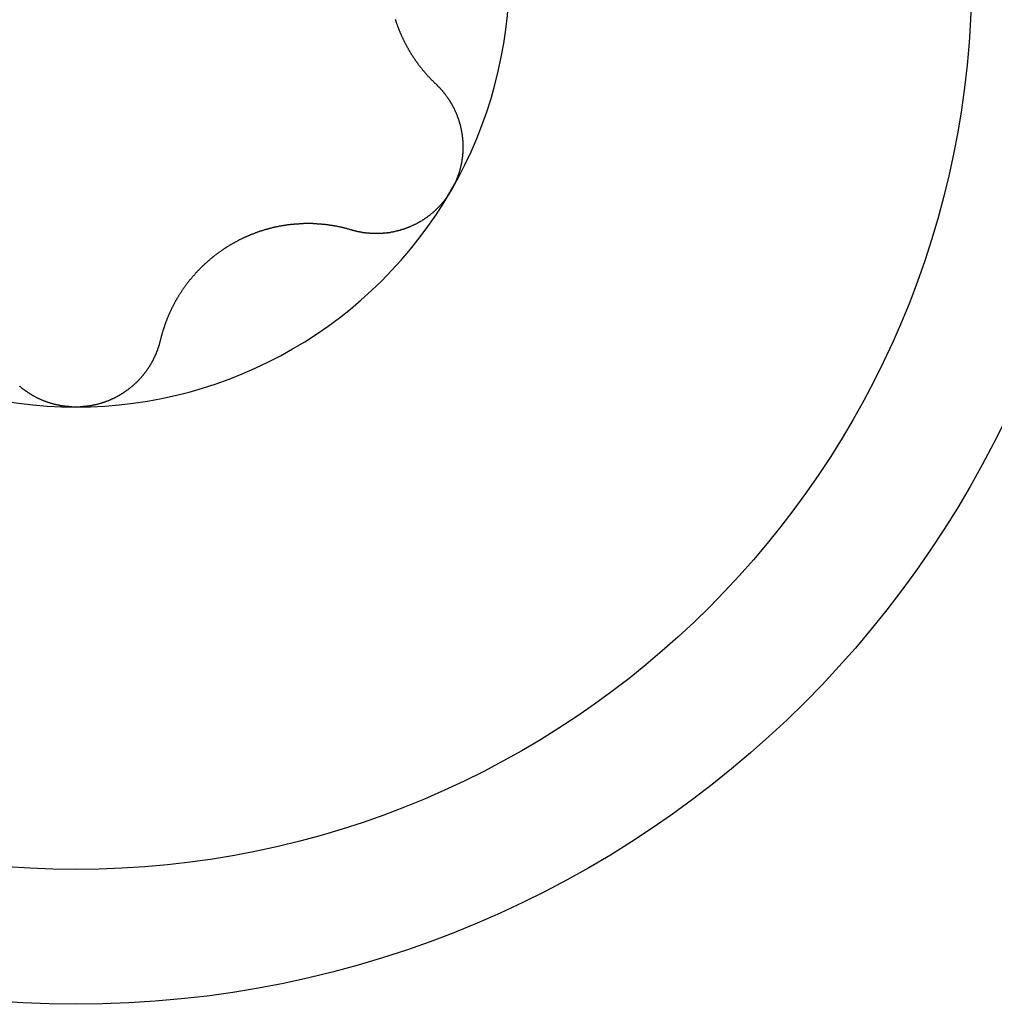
# Model space of a CAD drawing. Extents: x 1107 to 4046, y 937 to 3355.
# Tile 129 of 256: x 2281.69 to 2286.75, y 1186.33 to 1191.44. Entities that reach past the tile are written whole.
import ezdxf

# ---------------------------------------------------------------- set-up
doc = ezdxf.new("R2010")
doc.units = 0
doc.layers.add('KF_VIDA_L___C_TOP', color=7, linetype='CONTINUOUS')

# ---------------------------------------------------------------- blocks, each defined once
blk = doc.blocks.new('KF_VIDA_L___C_TOP')
at = {"layer": 'KF_VIDA_L___C_TOP'}
for points in [[(96.6573, -225.237, 0), (96.6582, -225.24, 0), (96.6591, -225.243, 0), (96.66, -225.246, 0), (96.661, -225.249, 0), (96.6619, -225.251, 0), (96.6629, -225.254, 0), (96.6639, -225.257, 0), (96.6648, -225.26, 0), (96.6658, -225.263, 0), (96.6668, -225.266, 0), (96.6679, -225.268, 0), (96.6689, -225.271, 0), (96.6699, -225.274, 0), (96.671, -225.277, 0), (96.672, -225.279, 0), (96.6731, -225.282, 0), (96.6741, -225.285, 0), (96.6752, -225.288, 0), (96.6763, -225.291, 0), (96.6774, -225.293, 0), (96.6785, -225.296, 0), (96.6796, -225.299, 0), (96.6808, -225.301, 0), (96.6819, -225.304, 0), (96.683, -225.307, 0), (96.6842, -225.31, 0), (96.6854, -225.312, 0), (96.6865, -225.315, 0), (96.6877, -225.318, 0), (96.6889, -225.32, 0), (96.6901, -225.323, 0), (96.6913, -225.326, 0), (96.6925, -225.328, 0), (96.6937, -225.331, 0), (96.695, -225.334, 0), (96.6962, -225.336, 0), (96.6974, -225.339, 0), (96.6987, -225.341, 0), (96.6999, -225.344, 0), (96.7012, -225.347, 0), (96.7025, -225.349, 0), (96.7037, -225.352, 0), (96.705, -225.354, 0), (96.7063, -225.357, 0), (96.7076, -225.359, 0), (96.7089, -225.362, 0), (96.7102, -225.364, 0), (96.7116, -225.367, 0), (96.7129, -225.37, 0), (96.7142, -225.372, 0), (96.7156, -225.375, 0), (96.7169, -225.377, 0), (96.7183, -225.379, 0), (96.7196, -225.382, 0), (96.721, -225.384, 0), (96.7223, -225.387, 0), (96.7237, -225.389, 0), (96.7251, -225.392, 0), (96.7265, -225.394, 0), (96.7279, -225.397, 0), (96.7293, -225.399, 0), (96.7307, -225.401, 0), (96.7321, -225.404, 0), (96.7335, -225.406, 0), (96.7349, -225.408, 0), (96.7363, -225.411, 0), (96.7378, -225.413, 0), (96.7392, -225.415, 0), (96.7406, -225.418, 0), (96.7421, -225.42, 0), (96.7435, -225.422, 0), (96.745, -225.425, 0), (96.7464, -225.427, 0), (96.7479, -225.429, 0), (96.7494, -225.431, 0), (96.7508, -225.434, 0), (96.7523, -225.436, 0), (96.7538, -225.438, 0), (96.7553, -225.44, 0), (96.7568, -225.442, 0), (96.7583, -225.445, 0), (96.7598, -225.447, 0), (96.7613, -225.449, 0), (96.7628, -225.451, 0), (96.7644, -225.453, 0), (96.7659, -225.456, 0), (96.7675, -225.458, 0), (96.769, -225.46, 0), (96.7706, -225.462, 0), (96.7722, -225.464, 0), (96.7738, -225.467, 0), (96.7754, -225.469, 0), (96.777, -225.471, 0), (96.7786, -225.473, 0), (96.7803, -225.475, 0), (96.7819, -225.477, 0), (96.7835, -225.479, 0), (96.7852, -225.482, 0), (96.7868, -225.484, 0), (96.7885, -225.486, 0), (96.7902, -225.488, 0), (96.7919, -225.49, 0), (96.7936, -225.492, 0), (96.7953, -225.494, 0), (96.797, -225.497, 0), (96.7987, -225.499, 0), (96.8004, -225.501, 0), (96.8022, -225.503, 0), (96.8039, -225.505, 0), (96.8057, -225.507, 0), (96.8074, -225.509, 0), (96.8092, -225.511, 0), (96.811, -225.513, 0), (96.8127, -225.515, 0), (96.8145, -225.517, 0), (96.8163, -225.519, 0), (96.8181, -225.521, 0), (96.8199, -225.524, 0), (96.8218, -225.526, 0), (96.8236, -225.528, 0), (96.8254, -225.53, 0), (96.8273, -225.532, 0), (96.8291, -225.534, 0), (96.831, -225.536, 0), (96.8329, -225.538, 0), (96.8347, -225.54, 0), (96.8366, -225.542, 0), (96.8385, -225.544, 0), (96.8404, -225.546, 0), (96.8423, -225.548, 0), (96.8442, -225.55, 0), (96.8461, -225.552, 0), (96.8481, -225.554, 0), (96.85, -225.555, 0), (96.8519, -225.557, 0), (96.8539, -225.559, 0), (96.8558, -225.561, 0), (96.8578, -225.563, 0), (96.8598, -225.565, 0), (96.8617, -225.567, 0), (96.8637, -225.569, 0), (96.8657, -225.571, 0), (96.8677, -225.573, 0)], [(96.8677, -225.573, 0), (96.8693, -225.574, 0), (96.871, -225.576, 0), (96.8726, -225.577, 0), (96.8742, -225.579, 0), (96.8758, -225.581, 0), (96.8774, -225.582, 0), (96.879, -225.584, 0), (96.8806, -225.585, 0), (96.8821, -225.587, 0), (96.8837, -225.589, 0), (96.8853, -225.59, 0), (96.8868, -225.592, 0), (96.8884, -225.594, 0), (96.8899, -225.595, 0), (96.8914, -225.597, 0), (96.8929, -225.599, 0), (96.8944, -225.6, 0), (96.8959, -225.602, 0), (96.8974, -225.604, 0), (96.8989, -225.605, 0), (96.9004, -225.607, 0), (96.9019, -225.609, 0), (96.9033, -225.611, 0), (96.9048, -225.612, 0), (96.9062, -225.614, 0), (96.9077, -225.616, 0), (96.9091, -225.618, 0), (96.9105, -225.619, 0), (96.9119, -225.621, 0), (96.9133, -225.623, 0), (96.9147, -225.625, 0), (96.9161, -225.626, 0), (96.9174, -225.628, 0), (96.9188, -225.63, 0), (96.9202, -225.632, 0), (96.9215, -225.634, 0), (96.9228, -225.636, 0), (96.9242, -225.637, 0), (96.9255, -225.639, 0), (96.9268, -225.641, 0), (96.9281, -225.643, 0), (96.9294, -225.645, 0), (96.9307, -225.647, 0), (96.9319, -225.649, 0), (96.9332, -225.65, 0), (96.9345, -225.652, 0), (96.9357, -225.654, 0), (96.9369, -225.656, 0), (96.9382, -225.658, 0), (96.9394, -225.66, 0), (96.9406, -225.662, 0), (96.9418, -225.664, 0), (96.943, -225.666, 0), (96.9441, -225.668, 0), (96.9453, -225.67, 0), (96.9465, -225.672, 0), (96.9476, -225.674, 0), (96.9487, -225.675, 0), (96.9499, -225.677, 0), (96.951, -225.679, 0), (96.9521, -225.681, 0), (96.9532, -225.683, 0), (96.9543, -225.685, 0), (96.9553, -225.687, 0), (96.9564, -225.689, 0), (96.9575, -225.691, 0), (96.9585, -225.693, 0), (96.9595, -225.695, 0), (96.9606, -225.697, 0), (96.9616, -225.699, 0), (96.9626, -225.701, 0), (96.9636, -225.703, 0), (96.9646, -225.705, 0), (96.9655, -225.707, 0), (96.9665, -225.709, 0), (96.9674, -225.711, 0), (96.9684, -225.714, 0), (96.9693, -225.716, 0), (96.9702, -225.718, 0), (96.9711, -225.72, 0), (96.972, -225.722, 0), (96.9729, -225.724, 0), (96.9738, -225.726, 0), (96.9746, -225.728, 0), (96.9755, -225.73, 0), (96.9763, -225.732, 0), (96.9772, -225.734, 0), (96.978, -225.736, 0), (96.9788, -225.738, 0), (96.9796, -225.74, 0), (96.9804, -225.743, 0), (96.9812, -225.745, 0), (96.982, -225.747, 0), (96.9827, -225.749, 0), (96.9835, -225.751, 0), (96.9842, -225.753, 0), (96.985, -225.755, 0), (96.9857, -225.758, 0), (96.9864, -225.76, 0), (96.9871, -225.762, 0), (96.9878, -225.764, 0), (96.9885, -225.766, 0), (96.9892, -225.769, 0), (96.9898, -225.771, 0), (96.9905, -225.773, 0), (96.9911, -225.775, 0), (96.9917, -225.778, 0), (96.9924, -225.78, 0), (96.993, -225.782, 0), (96.9936, -225.784, 0), (96.9942, -225.787, 0), (96.9948, -225.789, 0), (96.9953, -225.791, 0), (96.9959, -225.793, 0), (96.9964, -225.796, 0), (96.997, -225.798, 0), (96.9975, -225.8, 0), (96.998, -225.803, 0), (96.9985, -225.805, 0), (96.999, -225.807, 0), (96.9995, -225.809, 0), (96.9999, -225.812, 0), (97.0004, -225.814, 0), (97.0008, -225.816, 0), (97.0013, -225.819, 0), (97.0017, -225.821, 0), (97.0021, -225.823, 0), (97.0025, -225.826, 0), (97.0029, -225.828, 0), (97.0033, -225.831, 0), (97.0036, -225.833, 0), (97.004, -225.835, 0), (97.0043, -225.838, 0), (97.0047, -225.84, 0), (97.005, -225.842, 0), (97.0053, -225.845, 0), (97.0056, -225.847, 0), (97.0059, -225.85, 0), (97.0061, -225.852, 0), (97.0064, -225.854, 0), (97.0066, -225.857, 0), (97.0069, -225.859, 0), (97.0071, -225.862, 0), (97.0073, -225.864, 0), (97.0075, -225.866, 0), (97.0077, -225.869, 0), (97.0078, -225.871, 0), (97.008, -225.874, 0), (97.0081, -225.876, 0), (97.0082, -225.878, 0), (97.0084, -225.881, 0), (97.0085, -225.883, 0), (97.0086, -225.886, 0), (97.0086, -225.888, 0), (97.0087, -225.891, 0), (97.0087, -225.893, 0), (97.0088, -225.896, 0), (97.0088, -225.898, 0), (97.0088, -225.9, 0), (97.0088, -225.903, 0), (97.0088, -225.905, 0), (97.0088, -225.908, 0), (97.0087, -225.91, 0), (97.0087, -225.913, 0), (97.0086, -225.915, 0), (97.0085, -225.917, 0), (97.0084, -225.92, 0), (97.0083, -225.922, 0), (97.0082, -225.925, 0), (97.008, -225.927, 0), (97.0079, -225.93, 0), (97.0077, -225.932, 0), (97.0075, -225.935, 0), (97.0073, -225.937, 0), (97.0071, -225.94, 0), (97.0069, -225.942, 0), (97.0066, -225.944, 0), (97.0064, -225.947, 0), (97.0061, -225.949, 0), (97.0058, -225.952, 0), (97.0055, -225.954, 0), (97.0052, -225.957, 0), (97.0049, -225.959, 0), (97.0046, -225.961, 0), (97.0042, -225.964, 0), (97.0039, -225.966, 0), (97.0035, -225.969, 0), (97.0031, -225.971, 0), (97.0027, -225.974, 0), (97.0023, -225.976, 0), (97.0018, -225.979, 0), (97.0014, -225.981, 0), (97.0009, -225.983, 0), (97.0005, -225.986, 0), (97, -225.988, 0), (96.9995, -225.991, 0), (96.999, -225.993, 0), (96.9985, -225.995, 0), (96.9979, -225.998, 0), (96.9974, -226, 0), (96.9968, -226.003, 0), (96.9963, -226.005, 0), (96.9957, -226.007, 0), (96.9951, -226.01, 0), (96.9945, -226.012, 0), (96.9938, -226.015, 0), (96.9932, -226.017, 0), (96.9925, -226.019, 0), (96.9919, -226.022, 0), (96.9912, -226.024, 0), (96.9905, -226.026, 0), (96.9898, -226.029, 0), (96.9891, -226.031, 0), (96.9884, -226.034, 0), (96.9877, -226.036, 0), (96.9869, -226.038, 0), (96.9861, -226.041, 0), (96.9854, -226.043, 0), (96.9846, -226.045, 0), (96.9838, -226.048, 0), (96.983, -226.05, 0), (96.9822, -226.052, 0), (96.9813, -226.055, 0), (96.9805, -226.057, 0), (96.9796, -226.059, 0), (96.9787, -226.061, 0), (96.9779, -226.064, 0), (96.977, -226.066, 0), (96.9761, -226.068, 0), (96.9752, -226.071, 0), (96.9742, -226.073, 0), (96.9733, -226.075, 0), (96.9723, -226.077, 0), (96.9714, -226.08, 0), (96.9704, -226.082, 0), (96.9694, -226.084, 0), (96.9684, -226.086, 0), (96.9674, -226.088, 0), (96.9664, -226.091, 0), (96.9654, -226.093, 0), (96.9643, -226.095, 0), (96.9633, -226.097, 0), (96.9622, -226.099, 0), (96.9611, -226.102, 0), (96.96, -226.104, 0), (96.9589, -226.106, 0), (96.9578, -226.108, 0), (96.9567, -226.11, 0), (96.9556, -226.112, 0), (96.9544, -226.114, 0), (96.9533, -226.117, 0), (96.9521, -226.119, 0), (96.9509, -226.121, 0), (96.9498, -226.123, 0), (96.9486, -226.125, 0)], [(96.9486, -226.125, 0), (96.9473, -226.127, 0), (96.9461, -226.129, 0), (96.9449, -226.131, 0), (96.9437, -226.133, 0), (96.9424, -226.135, 0), (96.9411, -226.137, 0), (96.9398, -226.139, 0), (96.9385, -226.141, 0), (96.9372, -226.144, 0), (96.9359, -226.146, 0), (96.9346, -226.148, 0), (96.9332, -226.15, 0), (96.9319, -226.152, 0), (96.9305, -226.154, 0), (96.9291, -226.156, 0), (96.9277, -226.158, 0), (96.9263, -226.16, 0), (96.9249, -226.162, 0), (96.9235, -226.164, 0), (96.9221, -226.166, 0), (96.9206, -226.167, 0), (96.9191, -226.169, 0), (96.9177, -226.171, 0), (96.9162, -226.173, 0), (96.9147, -226.175, 0), (96.9132, -226.177, 0), (96.9117, -226.179, 0), (96.9101, -226.181, 0), (96.9086, -226.183, 0), (96.907, -226.185, 0), (96.9055, -226.187, 0), (96.9039, -226.189, 0), (96.9023, -226.19, 0), (96.9007, -226.192, 0), (96.8991, -226.194, 0), (96.8975, -226.196, 0), (96.8959, -226.198, 0), (96.8943, -226.2, 0), (96.8926, -226.202, 0), (96.891, -226.203, 0), (96.8893, -226.205, 0), (96.8876, -226.207, 0), (96.8859, -226.209, 0), (96.8842, -226.211, 0), (96.8825, -226.212, 0), (96.8808, -226.214, 0), (96.8791, -226.216, 0), (96.8774, -226.218, 0), (96.8756, -226.219, 0), (96.8739, -226.221, 0), (96.8721, -226.223, 0), (96.8703, -226.225, 0), (96.8685, -226.226, 0), (96.8667, -226.228, 0), (96.8649, -226.23, 0), (96.8631, -226.231, 0), (96.8613, -226.233, 0), (96.8595, -226.235, 0), (96.8577, -226.236, 0), (96.8558, -226.238, 0), (96.854, -226.24, 0), (96.8521, -226.241, 0), (96.8502, -226.243, 0), (96.8484, -226.244, 0), (96.8465, -226.246, 0), (96.8446, -226.248, 0), (96.8427, -226.249, 0), (96.8408, -226.251, 0), (96.8388, -226.252, 0), (96.8369, -226.254, 0), (96.835, -226.255, 0), (96.833, -226.257, 0), (96.8311, -226.258, 0), (96.8291, -226.26, 0), (96.8271, -226.261, 0), (96.8252, -226.263, 0), (96.8232, -226.264, 0), (96.8212, -226.266, 0), (96.8192, -226.267, 0), (96.8172, -226.268, 0), (96.8152, -226.27, 0), (96.8132, -226.271, 0), (96.8111, -226.273, 0), (96.8091, -226.274, 0), (96.8071, -226.275, 0), (96.805, -226.277, 0), (96.8029, -226.278, 0), (96.8009, -226.279, 0), (96.7988, -226.281, 0), (96.7967, -226.282, 0), (96.7947, -226.283, 0), (96.7926, -226.285, 0), (96.7905, -226.286, 0), (96.7884, -226.287, 0), (96.7863, -226.288, 0), (96.7842, -226.289, 0), (96.782, -226.291, 0), (96.7799, -226.292, 0), (96.7778, -226.293, 0), (96.7757, -226.294, 0), (96.7735, -226.295, 0), (96.7714, -226.297, 0), (96.7692, -226.298, 0), (96.7671, -226.299, 0), (96.7649, -226.3, 0), (96.7627, -226.301, 0), (96.7606, -226.302, 0), (96.7584, -226.303, 0), (96.7562, -226.304, 0), (96.754, -226.305, 0), (96.7519, -226.306, 0), (96.7497, -226.307, 0), (96.7475, -226.308, 0), (96.7453, -226.309, 0), (96.7431, -226.31, 0), (96.7409, -226.311, 0), (96.7387, -226.312, 0), (96.7365, -226.313, 0), (96.7342, -226.314, 0), (96.732, -226.315, 0), (96.7298, -226.316, 0), (96.7276, -226.317, 0), (96.7254, -226.318, 0), (96.7231, -226.319, 0), (96.7209, -226.32, 0), (96.7187, -226.32, 0), (96.7164, -226.321, 0), (96.7142, -226.322, 0), (96.712, -226.323, 0), (96.7097, -226.324, 0), (96.7075, -226.325, 0), (96.7052, -226.325, 0), (96.703, -226.326, 0), (96.7007, -226.327, 0), (96.6985, -226.328, 0), (96.6962, -226.328, 0), (96.694, -226.329, 0), (96.6917, -226.33, 0), (96.6895, -226.33, 0), (96.6872, -226.331, 0), (96.685, -226.332, 0), (96.6827, -226.332, 0), (96.6805, -226.333, 0), (96.6782, -226.334, 0), (96.676, -226.334, 0), (96.6737, -226.335, 0), (96.6715, -226.336, 0), (96.6692, -226.336, 0), (96.667, -226.337, 0), (96.6647, -226.337, 0), (96.6625, -226.338, 0), (96.6602, -226.338, 0), (96.6579, -226.339, 0), (96.6557, -226.339, 0), (96.6535, -226.34, 0), (96.6512, -226.34, 0), (96.649, -226.341, 0), (96.6467, -226.341, 0), (96.6445, -226.342, 0), (96.6422, -226.342, 0), (96.64, -226.343, 0), (96.6377, -226.343, 0), (96.6355, -226.343, 0), (96.6333, -226.344, 0), (96.631, -226.344, 0), (96.6288, -226.345, 0), (96.6266, -226.345, 0), (96.6244, -226.345, 0), (96.6221, -226.346, 0), (96.6199, -226.346, 0), (96.6177, -226.346, 0), (96.6155, -226.346, 0), (96.6133, -226.347, 0), (96.611, -226.347, 0), (96.6088, -226.347, 0), (96.6066, -226.347, 0), (96.6043, -226.348, 0), (96.6021, -226.348, 0), (96.5999, -226.348, 0), (96.5976, -226.348, 0), (96.5954, -226.348, 0), (96.5931, -226.349, 0), (96.5909, -226.349, 0), (96.5887, -226.349, 0), (96.5864, -226.349, 0), (96.5842, -226.349, 0), (96.5819, -226.349, 0), (96.5797, -226.349, 0), (96.5774, -226.35, 0), (96.5751, -226.35, 0), (96.5729, -226.35, 0), (96.5706, -226.35, 0), (96.5684, -226.35, 0), (96.5661, -226.35, 0), (96.5639, -226.35, 0), (96.5616, -226.35, 0), (96.5593, -226.35, 0), (96.5571, -226.35, 0), (96.5548, -226.35, 0), (96.5525, -226.35, 0), (96.5503, -226.35, 0), (96.548, -226.35, 0), (96.5458, -226.35, 0), (96.5435, -226.35, 0), (96.5412, -226.35, 0), (96.539, -226.349, 0), (96.5367, -226.349, 0), (96.5344, -226.349, 0), (96.5322, -226.349, 0), (96.5299, -226.349, 0), (96.5277, -226.349, 0), (96.5254, -226.349, 0), (96.5231, -226.348, 0), (96.5209, -226.348, 0), (96.5186, -226.348, 0), (96.5164, -226.348, 0), (96.5141, -226.348, 0), (96.5119, -226.347, 0), (96.5096, -226.347, 0), (96.5073, -226.347, 0), (96.5051, -226.347, 0), (96.5028, -226.346, 0), (96.5006, -226.346, 0), (96.4983, -226.346, 0), (96.4961, -226.346, 0), (96.4939, -226.345, 0), (96.4916, -226.345, 0), (96.4894, -226.345, 0), (96.4871, -226.344, 0), (96.4849, -226.344, 0), (96.4827, -226.343, 0), (96.4804, -226.343, 0), (96.4782, -226.343, 0), (96.476, -226.342, 0), (96.4737, -226.342, 0), (96.4715, -226.341, 0), (96.4693, -226.341, 0), (96.4671, -226.341, 0), (96.4649, -226.34, 0), (96.4627, -226.34, 0), (96.4604, -226.339, 0), (96.4582, -226.339, 0), (96.456, -226.338, 0), (96.4538, -226.338, 0), (96.4516, -226.337, 0), (96.4494, -226.336, 0), (96.4472, -226.336, 0), (96.4451, -226.335, 0), (96.4429, -226.335, 0), (96.4407, -226.334, 0), (96.4385, -226.334, 0), (96.4363, -226.333, 0), (96.4342, -226.332, 0), (96.432, -226.332, 0), (96.4298, -226.331, 0)], [(96.4298, -226.331, 0), (96.4272, -226.33, 0), (96.4246, -226.33, 0), (96.4219, -226.329, 0), (96.4193, -226.328, 0), (96.4166, -226.327, 0), (96.414, -226.327, 0), (96.4113, -226.326, 0), (96.4087, -226.325, 0), (96.406, -226.324, 0), (96.4034, -226.324, 0), (96.4007, -226.323, 0), (96.3981, -226.322, 0), (96.3954, -226.322, 0), (96.3927, -226.321, 0), (96.3901, -226.32, 0), (96.3874, -226.32, 0), (96.3847, -226.319, 0), (96.3821, -226.318, 0), (96.3794, -226.318, 0), (96.3767, -226.317, 0), (96.3741, -226.317, 0), (96.3714, -226.316, 0), (96.3687, -226.315, 0), (96.366, -226.315, 0), (96.3633, -226.314, 0), (96.3607, -226.314, 0), (96.358, -226.313, 0), (96.3553, -226.313, 0), (96.3526, -226.312, 0), (96.3499, -226.312, 0), (96.3473, -226.311, 0), (96.3446, -226.311, 0), (96.3419, -226.31, 0), (96.3392, -226.31, 0), (96.3365, -226.309, 0), (96.3338, -226.309, 0), (96.3312, -226.308, 0), (96.3285, -226.308, 0), (96.3258, -226.308, 0), (96.3231, -226.307, 0), (96.3204, -226.307, 0), (96.3177, -226.306, 0), (96.3151, -226.306, 0), (96.3124, -226.306, 0), (96.3097, -226.305, 0), (96.307, -226.305, 0), (96.3043, -226.304, 0), (96.3016, -226.304, 0), (96.299, -226.304, 0), (96.2963, -226.303, 0), (96.2936, -226.303, 0), (96.2909, -226.303, 0), (96.2883, -226.303, 0), (96.2856, -226.302, 0), (96.2829, -226.302, 0), (96.2802, -226.302, 0), (96.2776, -226.302, 0), (96.2749, -226.301, 0), (96.2722, -226.301, 0), (96.2696, -226.301, 0), (96.2669, -226.301, 0), (96.2642, -226.3, 0), (96.2616, -226.3, 0), (96.2589, -226.3, 0), (96.2562, -226.3, 0), (96.2536, -226.3, 0), (96.2509, -226.299, 0), (96.2483, -226.299, 0), (96.2456, -226.299, 0), (96.2429, -226.299, 0), (96.2402, -226.299, 0), (96.2375, -226.299, 0), (96.2348, -226.299, 0), (96.2321, -226.299, 0), (96.2294, -226.298, 0), (96.2266, -226.298, 0), (96.2239, -226.298, 0), (96.2212, -226.298, 0), (96.2184, -226.298, 0), (96.2156, -226.298, 0), (96.2129, -226.298, 0), (96.2101, -226.298, 0), (96.2073, -226.298, 0), (96.2046, -226.298, 0), (96.2018, -226.298, 0), (96.199, -226.298, 0), (96.1962, -226.298, 0), (96.1934, -226.298, 0), (96.1906, -226.298, 0), (96.1878, -226.298, 0), (96.1849, -226.298, 0), (96.1821, -226.298, 0), (96.1793, -226.299, 0), (96.1765, -226.299, 0), (96.1736, -226.299, 0), (96.1708, -226.299, 0), (96.1679, -226.299, 0), (96.1651, -226.299, 0), (96.1622, -226.299, 0), (96.1594, -226.299, 0), (96.1565, -226.3, 0), (96.1536, -226.3, 0), (96.1507, -226.3, 0), (96.1479, -226.3, 0), (96.145, -226.3, 0), (96.1421, -226.301, 0), (96.1392, -226.301, 0), (96.1363, -226.301, 0), (96.1334, -226.301, 0), (96.1305, -226.302, 0), (96.1276, -226.302, 0), (96.1247, -226.302, 0), (96.1218, -226.302, 0), (96.1189, -226.303, 0), (96.116, -226.303, 0), (96.1131, -226.303, 0), (96.1102, -226.304, 0), (96.1073, -226.304, 0), (96.1044, -226.304, 0), (96.1014, -226.305, 0), (96.0985, -226.305, 0), (96.0956, -226.306, 0), (96.0927, -226.306, 0), (96.0897, -226.306, 0), (96.0868, -226.307, 0), (96.0839, -226.307, 0), (96.081, -226.308, 0), (96.078, -226.308, 0), (96.0751, -226.309, 0), (96.0722, -226.309, 0), (96.0692, -226.31, 0), (96.0663, -226.31, 0), (96.0634, -226.311, 0), (96.0604, -226.311, 0), (96.0575, -226.312, 0), (96.0546, -226.312, 0), (96.0516, -226.313, 0), (96.0487, -226.314, 0), (96.0457, -226.314, 0), (96.0428, -226.315, 0), (96.0399, -226.315, 0), (96.0369, -226.316, 0), (96.034, -226.317, 0), (96.0311, -226.317, 0), (96.0282, -226.318, 0), (96.0252, -226.319, 0), (96.0223, -226.319, 0), (96.0194, -226.32, 0), (96.0164, -226.321, 0), (96.0135, -226.321, 0), (96.0106, -226.322, 0), (96.0077, -226.323, 0), (96.0048, -226.324, 0), (96.0018, -226.325, 0), (95.9989, -226.325, 0), (95.996, -226.326, 0), (95.9931, -226.327, 0), (95.9902, -226.328, 0), (95.9873, -226.329, 0), (95.9844, -226.329, 0), (95.9815, -226.33, 0), (95.9786, -226.331, 0), (95.9757, -226.332, 0), (95.9728, -226.333, 0), (95.9699, -226.334, 0), (95.967, -226.335, 0), (95.9642, -226.336, 0), (95.9613, -226.337, 0), (95.9584, -226.337, 0), (95.9555, -226.338, 0), (95.9527, -226.339, 0), (95.9498, -226.34, 0), (95.9469, -226.341, 0), (95.9441, -226.342, 0), (95.9412, -226.343, 0), (95.9384, -226.344, 0), (95.9356, -226.345, 0), (95.9327, -226.346, 0), (95.9299, -226.347, 0), (95.9271, -226.349, 0), (95.9242, -226.35, 0), (95.9214, -226.351, 0), (95.9186, -226.352, 0), (95.9158, -226.353, 0), (95.913, -226.354, 0), (95.9102, -226.355, 0), (95.9074, -226.356, 0), (95.9046, -226.357, 0), (95.9018, -226.359, 0), (95.8991, -226.36, 0), (95.8963, -226.361, 0), (95.8935, -226.362, 0), (95.8908, -226.363, 0), (95.888, -226.364, 0), (95.8853, -226.366, 0), (95.8826, -226.367, 0), (95.8798, -226.368, 0), (95.8771, -226.369, 0), (95.8744, -226.371, 0), (95.8717, -226.372, 0), (95.869, -226.373, 0), (95.8663, -226.374, 0), (95.8636, -226.376, 0), (95.8609, -226.377, 0), (95.8583, -226.378, 0), (95.8556, -226.379, 0), (95.8529, -226.381, 0), (95.8503, -226.382, 0), (95.8477, -226.383, 0), (95.845, -226.385, 0), (95.8424, -226.386, 0), (95.8398, -226.387, 0), (95.8372, -226.389, 0), (95.8346, -226.39, 0), (95.832, -226.392, 0), (95.8294, -226.393, 0), (95.8268, -226.394, 0), (95.8243, -226.396, 0), (95.8217, -226.397, 0), (95.8192, -226.399, 0), (95.8166, -226.4, 0), (95.8141, -226.401, 0), (95.8116, -226.403, 0), (95.8091, -226.404, 0), (95.8066, -226.406, 0), (95.8041, -226.407, 0), (95.8016, -226.409, 0), (95.7991, -226.41, 0), (95.7966, -226.412, 0), (95.7941, -226.413, 0), (95.7916, -226.415, 0), (95.7891, -226.416, 0), (95.7866, -226.418, 0), (95.7841, -226.419, 0), (95.7817, -226.421, 0), (95.7792, -226.423, 0), (95.7767, -226.424, 0), (95.7742, -226.426, 0), (95.7718, -226.427, 0), (95.7693, -226.429, 0), (95.7668, -226.431, 0), (95.7644, -226.432, 0), (95.7619, -226.434, 0), (95.7595, -226.436, 0), (95.757, -226.437, 0), (95.7546, -226.439, 0), (95.7521, -226.441, 0), (95.7497, -226.443, 0), (95.7473, -226.444, 0), (95.7448, -226.446, 0), (95.7424, -226.448, 0), (95.74, -226.449, 0), (95.7376, -226.451, 0), (95.7352, -226.453, 0), (95.7328, -226.455, 0), (95.7304, -226.457, 0), (95.728, -226.458, 0), (95.7256, -226.46, 0), (95.7232, -226.462, 0), (95.7208, -226.464, 0), (95.7185, -226.466, 0), (95.7161, -226.468, 0), (95.7137, -226.47, 0), (95.7114, -226.471, 0), (95.709, -226.473, 0), (95.7067, -226.475, 0), (95.7044, -226.477, 0), (95.702, -226.479, 0), (95.6997, -226.481, 0), (95.6974, -226.483, 0), (95.6951, -226.485, 0), (95.6928, -226.487, 0), (95.6905, -226.489, 0), (95.6882, -226.491, 0), (95.6859, -226.493, 0), (95.6836, -226.495, 0), (95.6814, -226.497, 0), (95.6791, -226.499, 0), (95.6768, -226.501, 0), (95.6746, -226.503, 0), (95.6724, -226.505, 0), (95.6701, -226.507, 0), (95.6679, -226.509, 0), (95.6657, -226.511, 0), (95.6635, -226.513, 0), (95.6613, -226.515, 0), (95.6591, -226.517, 0), (95.6569, -226.519, 0), (95.6547, -226.521, 0), (95.6526, -226.524, 0), (95.6504, -226.526, 0), (95.6483, -226.528, 0), (95.6461, -226.53, 0), (95.644, -226.532, 0), (95.6419, -226.534, 0), (95.6398, -226.536, 0), (95.6377, -226.538, 0), (95.6356, -226.541, 0), (95.6335, -226.543, 0), (95.6314, -226.545, 0), (95.6294, -226.547, 0), (95.6273, -226.549, 0), (95.6253, -226.552, 0), (95.6232, -226.554, 0), (95.6212, -226.556, 0), (95.6192, -226.558, 0), (95.6172, -226.56, 0), (95.6152, -226.563, 0), (95.6132, -226.565, 0), (95.6113, -226.567, 0), (95.6093, -226.569, 0), (95.6074, -226.572, 0), (95.6054, -226.574, 0), (95.6035, -226.576, 0), (95.6016, -226.579, 0), (95.5997, -226.581, 0), (95.5978, -226.583, 0), (95.5959, -226.585, 0), (95.594, -226.588, 0), (95.5921, -226.59, 0), (95.5903, -226.592, 0), (95.5884, -226.595, 0), (95.5866, -226.597, 0), (95.5847, -226.599, 0), (95.5829, -226.602, 0), (95.5811, -226.604, 0), (95.5793, -226.606, 0), (95.5775, -226.609, 0), (95.5758, -226.611, 0), (95.574, -226.613, 0), (95.5723, -226.616, 0), (95.5705, -226.618, 0), (95.5688, -226.62, 0), (95.5671, -226.623, 0), (95.5654, -226.625, 0), (95.5637, -226.628, 0), (95.562, -226.63, 0), (95.5603, -226.632, 0), (95.5586, -226.635, 0), (95.557, -226.637, 0), (95.5553, -226.639, 0), (95.5537, -226.642, 0), (95.5521, -226.644, 0), (95.5504, -226.647, 0), (95.5488, -226.649, 0), (95.5473, -226.651, 0), (95.5457, -226.654, 0), (95.5441, -226.656, 0), (95.5426, -226.659, 0), (95.541, -226.661, 0), (95.5395, -226.663, 0), (95.5379, -226.666, 0), (95.5364, -226.668, 0), (95.5349, -226.671, 0), (95.5334, -226.673, 0), (95.532, -226.675, 0), (95.5305, -226.678, 0), (95.529, -226.68, 0), (95.5276, -226.683, 0), (95.5262, -226.685, 0), (95.5247, -226.687, 0), (95.5233, -226.69, 0), (95.5219, -226.692, 0), (95.5205, -226.695, 0), (95.5192, -226.697, 0), (95.5178, -226.699, 0), (95.5164, -226.702, 0), (95.5151, -226.704, 0), (95.5138, -226.707, 0), (95.5124, -226.709, 0), (95.5111, -226.711, 0), (95.5098, -226.714, 0), (95.5086, -226.716, 0), (95.5073, -226.719, 0), (95.506, -226.721, 0), (95.5048, -226.723, 0), (95.5035, -226.726, 0), (95.5023, -226.728, 0), (95.5011, -226.731, 0), (95.4999, -226.733, 0), (95.4987, -226.735, 0), (95.4975, -226.738, 0), (95.4964, -226.74, 0), (95.4952, -226.743, 0), (95.494, -226.745, 0), (95.4929, -226.747, 0), (95.4917, -226.75, 0), (95.4906, -226.752, 0), (95.4895, -226.755, 0), (95.4884, -226.757, 0), (95.4872, -226.76, 0), (95.4861, -226.762, 0), (95.485, -226.764, 0), (95.4839, -226.767, 0), (95.4829, -226.769, 0), (95.4818, -226.772, 0), (95.4807, -226.774, 0), (95.4797, -226.777, 0), (95.4786, -226.779, 0), (95.4776, -226.782, 0), (95.4765, -226.784, 0), (95.4755, -226.787, 0), (95.4745, -226.789, 0), (95.4735, -226.792, 0), (95.4724, -226.794, 0), (95.4714, -226.797, 0), (95.4705, -226.799, 0), (95.4695, -226.802, 0), (95.4685, -226.804, 0), (95.4675, -226.807, 0), (95.4666, -226.81, 0), (95.4656, -226.812, 0), (95.4647, -226.815, 0), (95.4638, -226.817, 0), (95.4628, -226.82, 0), (95.4619, -226.822, 0), (95.461, -226.825, 0), (95.4601, -226.828, 0), (95.4592, -226.83, 0), (95.4583, -226.833, 0), (95.4575, -226.835, 0), (95.4566, -226.838, 0), (95.4557, -226.84, 0), (95.4549, -226.843, 0), (95.4541, -226.846, 0), (95.4532, -226.848, 0), (95.4524, -226.851, 0), (95.4516, -226.854, 0), (95.4508, -226.856, 0), (95.45, -226.859, 0), (95.4492, -226.861, 0), (95.4484, -226.864, 0), (95.4477, -226.867, 0), (95.4469, -226.869, 0), (95.4461, -226.872, 0), (95.4454, -226.875, 0), (95.4447, -226.877, 0), (95.4439, -226.88, 0), (95.4432, -226.883, 0), (95.4425, -226.885, 0), (95.4418, -226.888, 0), (95.4411, -226.89, 0), (95.4405, -226.893, 0), (95.4398, -226.896, 0), (95.4391, -226.898, 0), (95.4385, -226.901, 0), (95.4379, -226.904, 0)], [(95, -227.25, 0), (94.9976, -227.25, 0), (94.9952, -227.25, 0), (94.9928, -227.25, 0), (94.9904, -227.25, 0), (94.988, -227.25, 0), (94.9855, -227.25, 0), (94.9831, -227.25, 0), (94.9807, -227.25, 0), (94.9783, -227.249, 0), (94.9759, -227.249, 0), (94.9735, -227.249, 0), (94.971, -227.249, 0), (94.9686, -227.249, 0), (94.9662, -227.249, 0), (94.9638, -227.248, 0), (94.9614, -227.248, 0), (94.9589, -227.248, 0), (94.9565, -227.248, 0), (94.9541, -227.248, 0), (94.9517, -227.247, 0), (94.9492, -227.247, 0), (94.9468, -227.247, 0), (94.9444, -227.246, 0), (94.942, -227.246, 0), (94.9395, -227.246, 0), (94.9371, -227.245, 0), (94.9347, -227.245, 0), (94.9323, -227.245, 0), (94.9298, -227.244, 0), (94.9274, -227.244, 0), (94.925, -227.244, 0), (94.9226, -227.243, 0), (94.9202, -227.243, 0), (94.9178, -227.242, 0), (94.9153, -227.242, 0), (94.9129, -227.241, 0), (94.9105, -227.241, 0), (94.9081, -227.24, 0), (94.9057, -227.24, 0), (94.9033, -227.239, 0), (94.9009, -227.239, 0), (94.8985, -227.238, 0), (94.8961, -227.238, 0), (94.8937, -227.237, 0), (94.8913, -227.237, 0), (94.8889, -227.236, 0), (94.8865, -227.235, 0), (94.8842, -227.235, 0), (94.8818, -227.234, 0), (94.8794, -227.233, 0), (94.877, -227.233, 0), (94.8747, -227.232, 0), (94.8723, -227.231, 0), (94.8699, -227.231, 0), (94.8676, -227.23, 0), (94.8652, -227.229, 0), (94.8629, -227.228, 0), (94.8605, -227.228, 0), (94.8582, -227.227, 0), (94.8558, -227.226, 0), (94.8535, -227.225, 0), (94.8512, -227.225, 0), (94.8488, -227.224, 0), (94.8465, -227.223, 0), (94.8442, -227.222, 0), (94.8419, -227.221, 0), (94.8396, -227.22, 0), (94.8373, -227.219, 0), (94.835, -227.219, 0), (94.8327, -227.218, 0), (94.8304, -227.217, 0), (94.8281, -227.216, 0), (94.8258, -227.215, 0), (94.8236, -227.214, 0), (94.8213, -227.213, 0), (94.8191, -227.212, 0), (94.8168, -227.211, 0), (94.8146, -227.21, 0), (94.8123, -227.209, 0), (94.8101, -227.208, 0), (94.8079, -227.207, 0), (94.8056, -227.206, 0), (94.8034, -227.205, 0), (94.8012, -227.204, 0), (94.799, -227.203, 0), (94.7968, -227.202, 0), (94.7947, -227.2, 0), (94.7925, -227.199, 0), (94.7903, -227.198, 0), (94.7882, -227.197, 0), (94.786, -227.196, 0), (94.7839, -227.195, 0), (94.7817, -227.193, 0), (94.7796, -227.192, 0), (94.7775, -227.191, 0), (94.7753, -227.19, 0), (94.7732, -227.189, 0), (94.7711, -227.187, 0), (94.769, -227.186, 0), (94.767, -227.185, 0), (94.7649, -227.184, 0), (94.7628, -227.182, 0), (94.7608, -227.181, 0), (94.7587, -227.18, 0), (94.7567, -227.178, 0), (94.7546, -227.177, 0), (94.7526, -227.176, 0), (94.7506, -227.174, 0), (94.7486, -227.173, 0), (94.7466, -227.172, 0), (94.7446, -227.17, 0), (94.7426, -227.169, 0), (94.7406, -227.168, 0), (94.7387, -227.166, 0), (94.7367, -227.165, 0), (94.7348, -227.163, 0), (94.7328, -227.162, 0), (94.7309, -227.16, 0), (94.729, -227.159, 0), (94.727, -227.158, 0), (94.7251, -227.156, 0), (94.7233, -227.155, 0), (94.7214, -227.153, 0), (94.7195, -227.152, 0), (94.7176, -227.15, 0), (94.7158, -227.149, 0), (94.7139, -227.147, 0), (94.7121, -227.146, 0), (94.7103, -227.144, 0), (94.7084, -227.143, 0), (94.7066, -227.141, 0)], [(95.4379, -226.904, 0), (95.4373, -226.906, 0), (95.4368, -226.908, 0), (95.4362, -226.91, 0), (95.4357, -226.913, 0), (95.4351, -226.915, 0), (95.4345, -226.917, 0), (95.4339, -226.919, 0), (95.4333, -226.921, 0), (95.4327, -226.923, 0), (95.4321, -226.926, 0), (95.4314, -226.928, 0), (95.4308, -226.93, 0), (95.4301, -226.932, 0), (95.4295, -226.934, 0), (95.4288, -226.936, 0), (95.4281, -226.939, 0), (95.4274, -226.941, 0), (95.4267, -226.943, 0), (95.4259, -226.945, 0), (95.4252, -226.947, 0), (95.4244, -226.949, 0), (95.4237, -226.951, 0), (95.4229, -226.954, 0), (95.4221, -226.956, 0), (95.4213, -226.958, 0), (95.4205, -226.96, 0), (95.4197, -226.962, 0), (95.4189, -226.964, 0), (95.4181, -226.966, 0), (95.4172, -226.968, 0), (95.4163, -226.971, 0), (95.4155, -226.973, 0), (95.4146, -226.975, 0), (95.4137, -226.977, 0), (95.4128, -226.979, 0), (95.4119, -226.981, 0), (95.411, -226.983, 0), (95.4101, -226.985, 0), (95.4091, -226.987, 0), (95.4082, -226.989, 0), (95.4072, -226.991, 0), (95.4062, -226.993, 0), (95.4053, -226.995, 0), (95.4043, -226.997, 0), (95.4033, -226.999, 0), (95.4023, -227.001, 0), (95.4013, -227.003, 0), (95.4002, -227.006, 0), (95.3992, -227.008, 0), (95.3981, -227.01, 0), (95.3971, -227.012, 0), (95.396, -227.014, 0), (95.3949, -227.016, 0), (95.3938, -227.018, 0), (95.3927, -227.019, 0), (95.3916, -227.021, 0), (95.3905, -227.023, 0), (95.3894, -227.025, 0), (95.3883, -227.027, 0), (95.3871, -227.029, 0), (95.386, -227.031, 0), (95.3848, -227.033, 0), (95.3836, -227.035, 0), (95.3825, -227.037, 0), (95.3813, -227.039, 0), (95.3801, -227.041, 0), (95.3789, -227.043, 0), (95.3776, -227.045, 0), (95.3764, -227.047, 0), (95.3752, -227.048, 0), (95.3739, -227.05, 0), (95.3727, -227.052, 0), (95.3714, -227.054, 0), (95.3701, -227.056, 0), (95.3689, -227.058, 0), (95.3676, -227.06, 0), (95.3663, -227.061, 0), (95.365, -227.063, 0), (95.3636, -227.065, 0), (95.3623, -227.067, 0), (95.361, -227.069, 0), (95.3596, -227.07, 0), (95.3583, -227.072, 0), (95.3569, -227.074, 0), (95.3556, -227.076, 0), (95.3542, -227.078, 0), (95.3528, -227.079, 0), (95.3514, -227.081, 0), (95.35, -227.083, 0), (95.3486, -227.085, 0), (95.3471, -227.086, 0), (95.3457, -227.088, 0), (95.3442, -227.09, 0), (95.3427, -227.092, 0), (95.3412, -227.093, 0), (95.3397, -227.095, 0), (95.3382, -227.097, 0), (95.3367, -227.098, 0), (95.3352, -227.1, 0), (95.3336, -227.102, 0), (95.3321, -227.104, 0), (95.3305, -227.105, 0), (95.329, -227.107, 0), (95.3274, -227.109, 0), (95.3258, -227.11, 0), (95.3242, -227.112, 0), (95.3225, -227.114, 0), (95.3209, -227.115, 0), (95.3193, -227.117, 0), (95.3176, -227.119, 0), (95.3159, -227.12, 0), (95.3143, -227.122, 0), (95.3126, -227.124, 0), (95.3109, -227.125, 0), (95.3092, -227.127, 0), (95.3075, -227.128, 0), (95.3057, -227.13, 0), (95.304, -227.132, 0), (95.3023, -227.133, 0), (95.3005, -227.135, 0), (95.2987, -227.136, 0), (95.297, -227.138, 0), (95.2952, -227.139, 0), (95.2934, -227.141, 0), (95.2916, -227.143, 0), (95.2897, -227.144, 0), (95.2879, -227.146, 0), (95.2861, -227.147, 0), (95.2842, -227.149, 0), (95.2824, -227.15, 0), (95.2805, -227.152, 0), (95.2786, -227.153, 0), (95.2767, -227.155, 0), (95.2749, -227.156, 0), (95.273, -227.158, 0), (95.271, -227.159, 0), (95.2691, -227.16, 0), (95.2672, -227.162, 0), (95.2652, -227.163, 0), (95.2633, -227.165, 0), (95.2613, -227.166, 0), (95.2594, -227.168, 0), (95.2574, -227.169, 0), (95.2554, -227.17, 0), (95.2534, -227.172, 0), (95.2514, -227.173, 0), (95.2494, -227.174, 0), (95.2474, -227.176, 0), (95.2454, -227.177, 0), (95.2433, -227.178, 0), (95.2413, -227.18, 0), (95.2392, -227.181, 0), (95.2372, -227.182, 0), (95.2351, -227.184, 0), (95.233, -227.185, 0), (95.231, -227.186, 0), (95.2289, -227.187, 0), (95.2268, -227.189, 0), (95.2247, -227.19, 0), (95.2225, -227.191, 0), (95.2204, -227.192, 0), (95.2183, -227.193, 0), (95.2161, -227.195, 0), (95.214, -227.196, 0), (95.2118, -227.197, 0), (95.2097, -227.198, 0), (95.2075, -227.199, 0), (95.2053, -227.2, 0), (95.2032, -227.202, 0), (95.201, -227.203, 0), (95.1988, -227.204, 0), (95.1966, -227.205, 0), (95.1944, -227.206, 0), (95.1921, -227.207, 0), (95.1899, -227.208, 0), (95.1877, -227.209, 0), (95.1854, -227.21, 0), (95.1832, -227.211, 0), (95.1809, -227.212, 0), (95.1787, -227.213, 0), (95.1764, -227.214, 0), (95.1742, -227.215, 0), (95.1719, -227.216, 0), (95.1696, -227.217, 0), (95.1673, -227.218, 0), (95.165, -227.219, 0), (95.1627, -227.219, 0), (95.1604, -227.22, 0), (95.1581, -227.221, 0), (95.1558, -227.222, 0), (95.1535, -227.223, 0), (95.1512, -227.224, 0), (95.1488, -227.225, 0), (95.1465, -227.225, 0), (95.1442, -227.226, 0), (95.1418, -227.227, 0), (95.1395, -227.228, 0), (95.1371, -227.228, 0), (95.1348, -227.229, 0), (95.1324, -227.23, 0), (95.1301, -227.231, 0), (95.1277, -227.231, 0), (95.1253, -227.232, 0), (95.123, -227.233, 0), (95.1206, -227.233, 0), (95.1182, -227.234, 0), (95.1158, -227.235, 0), (95.1135, -227.235, 0), (95.1111, -227.236, 0), (95.1087, -227.237, 0), (95.1063, -227.237, 0), (95.1039, -227.238, 0), (95.1015, -227.238, 0), (95.0991, -227.239, 0), (95.0967, -227.239, 0), (95.0943, -227.24, 0), (95.0919, -227.24, 0), (95.0895, -227.241, 0), (95.0871, -227.241, 0), (95.0847, -227.242, 0), (95.0822, -227.242, 0), (95.0798, -227.243, 0), (95.0774, -227.243, 0), (95.075, -227.244, 0), (95.0726, -227.244, 0), (95.0702, -227.244, 0), (95.0677, -227.245, 0), (95.0653, -227.245, 0), (95.0629, -227.245, 0), (95.0605, -227.246, 0), (95.058, -227.246, 0), (95.0556, -227.246, 0), (95.0532, -227.247, 0), (95.0508, -227.247, 0), (95.0483, -227.247, 0), (95.0459, -227.248, 0), (95.0435, -227.248, 0), (95.0411, -227.248, 0), (95.0386, -227.248, 0), (95.0362, -227.248, 0), (95.0338, -227.249, 0), (95.0314, -227.249, 0), (95.029, -227.249, 0), (95.0265, -227.249, 0), (95.0241, -227.249, 0), (95.0217, -227.249, 0), (95.0193, -227.25, 0), (95.0169, -227.25, 0), (95.0145, -227.25, 0), (95.012, -227.25, 0), (95.0096, -227.25, 0), (95.0072, -227.25, 0), (95.0048, -227.25, 0), (95.0024, -227.25, 0), (95, -227.25, 0)]]:
    blk.add_polyline3d(points, dxfattribs=at)
for radius in [5.35, 4.65]:
    blk.add_circle((95, -225), radius, dxfattribs=at)
for start, end in [(330, 30), (210, 270), (270, 330)]:
    blk.add_arc((95, -225), 2.25, start, end, dxfattribs=at)

msp = doc.modelspace()

# ---------------------------------------------------------------- block references
at = {"layer": 'KF_VIDA_L___C_TOP'}
msp.add_blockref('KF_VIDA_L___C_TOP', (2186.9791, 1416.6769), dxfattribs=at)

doc.saveas('drawing.dxf')
